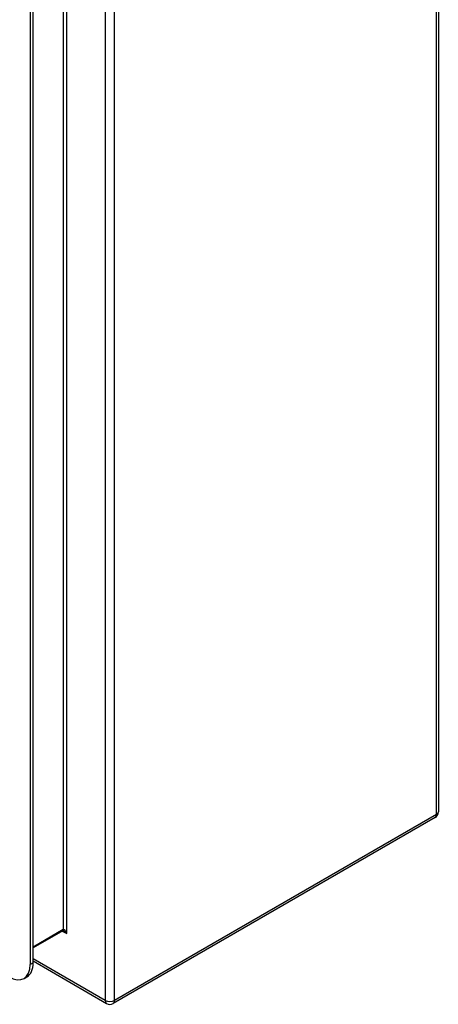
# Model space of a CAD drawing. Header units: inches. Extents: x 7.3 to 107, y 7.4 to 69.5.
# Tile 52 of 53: x 101.6 to 107, y 30.1 to 42.7. Entities that reach past the tile are written whole.
import ezdxf

# ---------------------------------------------------------------- set-up
doc = ezdxf.new("R2010")
doc.units = ezdxf.units.IN
doc.header["$LTSCALE"] = 6.835203
doc.header["$MEASUREMENT"] = 0
doc.layers.add('Visible Edges(ANSI)', color=7, linetype='Continuous', lineweight=25)
doc.layers.add('Visible Tangent Edges(ANSI)', color=7, linetype='Continuous', lineweight=25)

msp = doc.modelspace()

# ---------------------------------------------------------------- linework, layer by layer
at = {"layer": 'Visible Edges(ANSI)'}
for p, q in [((106.96, 48.743), (106.96, 32.55)), ((101.732, 45.458), (101.732, 30.593)), ((101.769, 30.615), (101.769, 45.48)), ((106.918, 32.478), (102.794, 30.097)), ((102.149, 31.027), (101.769, 30.807)), ((101.769, 30.64), (102.71, 30.097)), ((101.652, 30.417), (101.689, 30.439))]:
    msp.add_line(p, q, dxfattribs=at)
at = {"layer": 'Visible Edges(ANSI)', "flags": 128}
msp.add_lwpolyline([(102.162, 31.022), (102.156, 31.025), (102.152, 31.026), (102.15, 31.026), (102.149, 31.026)], dxfattribs=at)
at = {"layer": 'Visible Edges(ANSI)'}
for centre, start, end in [((106.876, 32.55), 300, 0), ((102.752, 30.169), 240, 300)]:
    msp.add_arc(centre, 0.084, start, end, dxfattribs=at)
for centre, start_param, end_param in [((101.459, 30.751), 5.497787, 7.068583), ((101.497, 30.772), 0, 0.785398)]:
    msp.add_ellipse(centre, major_axis=(0.193, -0.334), ratio=0.57735, start_param=start_param, end_param=end_param, dxfattribs=at)
at = {"layer": 'Visible Tangent Edges(ANSI)'}
for p, q in [((106.935, 32.516), (106.935, 48.709)), ((102.693, 46.328), (102.693, 30.135)), ((102.811, 30.135), (102.811, 46.328)), ((102.199, 30.99), (102.199, 46.043)), ((102.155, 45.992), (102.155, 31.041)), ((106.935, 32.516), (102.811, 30.135)), ((102.155, 31.041), (101.769, 30.818)), ((102.142, 31.023), (102.199, 30.99)), ((102.693, 30.135), (101.769, 30.668)), ((101.769, 30.615), (101.732, 30.593))]:
    msp.add_line(p, q, dxfattribs=at)
for centre, major_axis, ratio, start_param, end_param in [((106.876, 32.55), (0.042, -0.0727), 0.57735, 0, 0.785398), ((106.876, 32.55), (0.084, 0), 0.57735, 5.497787, 6.283185), ((102.133, 31.053), (0.0155, -0.0268), 0.57735, 0, 0.785398), ((102.177, 30.977), (-0.02, 0.0641), 0.368973, 4.794963, 6.36576), ((102.177, 30.977), (-0.0455, 0.0494), 0.368973, 4.629815, 5.415213), ((102.752, 30.169), (-0.084, 0), 0.57735, 0.785398, 2.356194), ((102.752, 30.169), (-0.042, -0.0727), 0.57735, 5.497787, 6.283185), ((102.752, 30.169), (0.042, -0.0727), 0.57735, 0, 0.785398)]:
    msp.add_ellipse(centre, major_axis=major_axis, ratio=ratio, start_param=start_param, end_param=end_param, dxfattribs=at)

doc.saveas('drawing.dxf')
